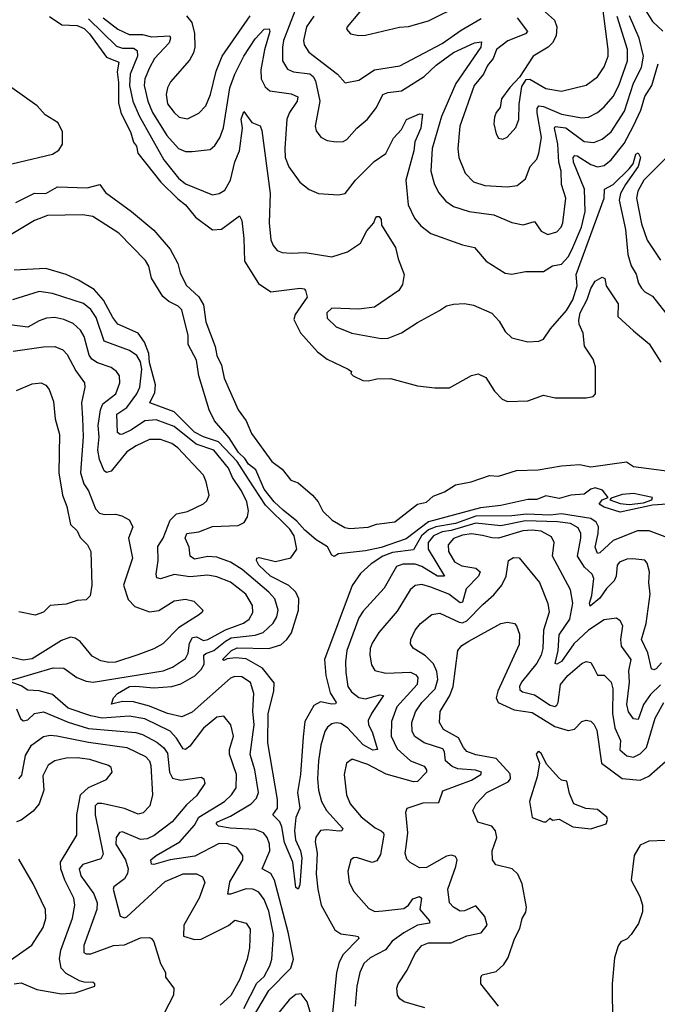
# Model space of a CAD drawing. Extents: x 1468344 to 1613994, y 525695 to 643861.
# Tile 233 of 256: x 1551139 to 1553970, y 572664 to 577037. Entities that reach past the tile are written whole.
import ezdxf

# ---------------------------------------------------------------- set-up
doc = ezdxf.new("R2010")
doc.units = 0

msp = doc.modelspace()

# ---------------------------------------------------------------- linework, layer by layer
at = {"layer": '0CON10XD'}
for points in [[(1553447.3, 577095), (1553514.6, 577035), (1553523.8, 577005), (1553520.7, 576965), (1553505.5, 576934.5), (1553485.2, 576914.8), (1553418.8, 576875), (1553358.3, 576781.7), (1553315, 576736.2), (1553279.2, 576685), (1553273, 576647), (1553254.3, 576625), (1553247.1, 576605), (1553244.4, 576575), (1553255, 576530), (1553265, 576511.2), (1553285, 576506), (1553303.3, 576515), (1553342.1, 576557.9), (1553356.1, 576593.9), (1553357.7, 576662.3), (1553368.9, 576741.1), (1553388, 576772), (1553405, 576772.5), (1553475, 576731.2), (1553545, 576719.5), (1553655, 576746.7), (1553705, 576782.7), (1553735, 576827.1), (1553751.8, 576875), (1553752.2, 576905), (1553715, 577194.2)], [(1552702.2, 577137.8), (1552593.8, 577005), (1552590, 576995), (1552607.5, 576975), (1552645, 576966.7), (1552675, 576969.1), (1552825, 577003.6), (1552865, 577006.9), (1552955, 577032), (1553100.6, 577105)], [(1553889.4, 577125), (1553949.4, 577029.4), (1553995.6, 576985.6)], [(1552361.3, 577075), (1552310.7, 576945), (1552305.6, 576915), (1552306.6, 576855), (1552327.7, 576817.7), (1552355.6, 576805.6), (1552427, 576797), (1552442.2, 576785), (1552453, 576765), (1552471.3, 576675), (1552451.5, 576565), (1552455, 576543.8), (1552476, 576515), (1552505, 576500), (1552545, 576494.4), (1552575, 576496.7), (1552592, 576505), (1552635.6, 576555), (1552684.1, 576595.9), (1552722.9, 576647.1), (1552751.2, 576705), (1552773.4, 576713.4), (1552835, 576721.4), (1552935, 576784.8), (1552988.6, 576835), (1553065, 576891.5), (1553158.6, 576935), (1553189.6, 576939.6), (1553186.9, 576915), (1553075.7, 576754.3), (1553012.2, 576607.8), (1552971.1, 576465), (1552964.7, 576364.7), (1552979.2, 576309.2), (1552999.6, 576269.6), (1553031.1, 576231.1), (1553065, 576208.2), (1553135, 576185.4), (1553245, 576170.8), (1553325, 576136.5), (1553375.5, 576125.5), (1553425, 576140.5), (1553455, 576098.2), (1553485, 576082.9), (1553525, 576095.5), (1553542.9, 576115), (1553551.3, 576135), (1553564.7, 576245), (1553545.2, 576305.2), (1553543.1, 576365), (1553532.8, 576405), (1553528.5, 576485), (1553513.7, 576555), (1553517.2, 576562.7), (1553565, 576556.7), (1553645, 576496.7), (1553688, 576492), (1553725, 576507.2), (1553765, 576538.7), (1553825, 576630.9), (1553865, 576755.4), (1553900, 576825), (1553908.5, 576875), (1553890.5, 576955), (1553846.9, 577055)], [(1551271.7, 577051.7), (1551326.5, 577015), (1551395, 577010.9), (1551425, 576997.8), (1551449.2, 576975), (1551525, 576871.1), (1551578.7, 576848.7), (1551572.2, 576805), (1551578.4, 576758.4), (1551578.1, 576668.1), (1551588.7, 576625), (1551633.1, 576535), (1551643.9, 576493.9), (1551658, 576475), (1551663.3, 576445), (1551766.3, 576316.3), (1551841.5, 576241.5), (1551875, 576215.6), (1551920.2, 576160.2), (1551995, 576103.2), (1552035, 576106.9), (1552115.5, 576165.5), (1552125.4, 576145), (1552134.5, 576065), (1552136.9, 575965), (1552198.9, 575865), (1552255, 575828.1), (1552384.3, 575844.3), (1552402, 575842), (1552408.8, 575835), (1552415.8, 575805), (1552362, 575728), (1552356.7, 575705), (1552385.8, 575645.8), (1552461.7, 575561.7), (1552505, 575530), (1552597.5, 575485), (1552612.5, 575475), (1552610, 575465), (1552620, 575455), (1552662.5, 575435), (1552687.5, 575432.5), (1552725, 575442.5), (1552785, 575442.9), (1552905, 575411.5)], [(1551445, 577040.7), (1551569.2, 576919.2), (1551595, 576910.3), (1551645, 576911.2), (1551661.1, 576901.1), (1551663, 576875), (1551630.1, 576795), (1551627.2, 576745), (1551641.3, 576675), (1551669.2, 576610.8), (1551778.7, 576415), (1551845, 576333.2), (1551875, 576307.5), (1551995, 576258.9), (1552025, 576265.5), (1552049.4, 576280.6), (1552075, 576324.2), (1552094.4, 576405.6), (1552115.3, 576455), (1552128.9, 576555), (1552122.2, 576595), (1552135, 576630), (1552169.9, 576579.9), (1552206.4, 576566.4), (1552214.8, 576544.8), (1552251.3, 576265), (1552246.9, 576135), (1552255, 576060), (1552265, 576034), (1552282.6, 576012.6), (1552305, 576002.5), (1552345, 576000.8), (1552406.6, 576003.4), (1552525, 575984.6), (1552595, 576006), (1552652.7, 576045), (1552680.7, 576099.3), (1552712, 576135), (1552718.8, 576155), (1552725, 576163.3), (1552735, 576163.3), (1552745, 576150), (1552746, 576125), (1552808.1, 576025), (1552819.4, 575975), (1552846, 575905), (1552839.5, 575860.5), (1552823.3, 575835), (1552715, 575761.1), (1552645, 575751.5), (1552525, 575755.6), (1552503.1, 575735), (1552505, 575711.2), (1552545, 575673.1), (1552614.6, 575644.6), (1552745, 575621.9), (1552775, 575622.2), (1552835, 575645.7), (1552905, 575692.5), (1553003.3, 575745), (1553035, 575766), (1553065, 575774.2), (1553115, 575776.7), (1553155, 575769.5), (1553235, 575733.8), (1553268, 575698), (1553295, 575652.9), (1553325, 575624), (1553395.9, 575605.9), (1553445, 575609.2), (1553465, 575618), (1553496.6, 575663.4), (1553567.8, 575745), (1553595, 575792.9), (1553614.3, 575855), (1553610.6, 575905), (1553735.2, 576245), (1553735.6, 576285), (1553775, 576304.7), (1553845.6, 576374.4), (1553863.1, 576396.9), (1553875, 576439.4), (1553885, 576446), (1553896.2, 576425), (1553885.6, 576385), (1553828.7, 576305)], [(1551509.6, 577045), (1551575, 576995.6), (1551625, 576972.1), (1551685, 576971.1), (1551725, 576961.6), (1551805.4, 576965), (1551809.2, 576955), (1551802.5, 576935), (1551737.6, 576865), (1551715, 576823.8), (1551695.6, 576775), (1551692.4, 576745), (1551708.4, 576675), (1551728.6, 576625), (1551793.2, 576523.2), (1551845, 576464.7), (1551875, 576452.5), (1551905, 576451.4), (1551985, 576460.9), (1552005, 576478.1), (1552027.9, 576512.1), (1552043.8, 576556.2), (1552072.7, 576735), (1552094.7, 576794.7), (1552134.3, 576875.7), (1552185, 576952.3), (1552225, 576994.4), (1552247, 576997), (1552250.6, 576985), (1552226.4, 576903.6), (1552209.3, 576815), (1552211, 576775), (1552229.4, 576739.4), (1552250.5, 576720.5), (1552345, 576708.4), (1552374.4, 576695), (1552370.8, 576675), (1552337.2, 576625), (1552325.8, 576595), (1552316.2, 576465), (1552318.6, 576425), (1552334.4, 576384.4), (1552383.5, 576315), (1552425, 576283.1), (1552465.6, 576265.6), (1552555, 576260), (1552585, 576265.8), (1552630.9, 576325), (1552712.7, 576407.3), (1552765, 576443.2), (1552799.3, 576510.7)], [(1551880, 577055), (1551903.8, 577025), (1551916.1, 576976.1), (1551916.7, 576915), (1551910.3, 576889.7), (1551892.9, 576857.1), (1551808.2, 576761.8), (1551795.3, 576735), (1551790, 576705), (1551795, 576664.2), (1551825, 576624.5), (1551848, 576605), (1551885, 576597.5), (1551935, 576622.5), (1551966.2, 576655), (1551987.2, 576705), (1552011.3, 576808.7), (1552038.8, 576875), (1552163, 577055)], [(1552445, 577052.8), (1552412.9, 577005), (1552399.2, 576945), (1552402, 576925), (1552423.2, 576893.2), (1552550, 576795), (1552585, 576757.1), (1552645, 576768.5), (1552715, 576813.9), (1552827.7, 576832.3), (1553015, 576931.3), (1553099.2, 576990.8), (1553188, 577042)], [(1553347.6, 577045), (1553394.5, 576985), (1553385.8, 576975), (1553306.8, 576943.2), (1553256, 576905), (1553241.2, 576865), (1553216.9, 576833.1), (1553198.9, 576795), (1553157.8, 576745), (1553093.4, 576565), (1553084.7, 576464.7), (1553088.9, 576425), (1553117.1, 576355), (1553155, 576317.7), (1553205, 576301.3), (1553305, 576295.4), (1553348.6, 576301.4), (1553385, 576331.1), (1553405.5, 576385), (1553435, 576417.5), (1553445, 576443.8), (1553455.9, 576514.1), (1553436.3, 576623.7), (1553436.9, 576643.1), (1553444.5, 576655), (1553465, 576652), (1553545, 576618.1), (1553635, 576601.6), (1553665, 576604.7), (1553704.8, 576625.2), (1553735, 576650.8), (1553774.2, 576695.8), (1553800, 576745), (1553838.7, 576855), (1553838.6, 576905), (1553792.1, 577052.1)], [(1552799.3, 576510.7), (1552835, 576549.1), (1552856.5, 576593.5), (1552915, 576619.5), (1552928.1, 576618.1), (1552920.6, 576555), (1552894.3, 576495), (1552889.4, 576455), (1552853.4, 576325), (1552864.7, 576215), (1552892.5, 576155), (1552921, 576121), (1552965, 576086.9), (1553105, 576037.1), (1553158, 576025), (1553210, 575965), (1553295, 575911.4), (1553325, 575906.7), (1553385, 575919.5), (1553465, 575918.5), (1553505, 575944.4), (1553545, 575950.9), (1553575, 575983.9), (1553591.5, 576015), (1553634.5, 576115), (1553649.7, 576185), (1553647.2, 576285), (1553598.7, 576405), (1553597.3, 576425), (1553605, 576433.8), (1553615, 576432.6), (1553675, 576393.7), (1553705, 576384), (1553735, 576389.8), (1553765, 576414.1), (1553823.1, 576486.9), (1553864.9, 576565.1), (1553897.9, 576635), (1553915, 576695.7), (1553946.9, 576745), (1553975, 576841.1)], [(1550985, 576368.8), (1551285, 576439.7), (1551312.8, 576457.2), (1551329, 576485), (1551329, 576539), (1551309.7, 576579.8), (1551252, 576615), (1551216.7, 576655), (1551104.4, 576734.4)], [(1554008.4, 576421.6), (1553911.3, 576325), (1553883.7, 576276.3), (1553877.4, 576245), (1553900.8, 576130.8), (1553925, 576058), (1553985, 575969.2)], [(1551122.5, 576225), (1551205, 576266.7), (1551255, 576264.7), (1551307.5, 576295), (1551439, 576291), (1551495, 576305.8), (1551520.2, 576270.2), (1551636.2, 576185), (1551735, 576102.1), (1551807.5, 576017.5), (1551842, 575955), (1551852.2, 575912.2), (1551878.6, 575858.6), (1551935, 575806.9), (1551955, 575770), (1551965.6, 575695), (1552007.3, 575585), (1552015.2, 575545), (1552035, 575503.1), (1552046.7, 575445), (1552109.5, 575305), (1552144.2, 575255), (1552168.9, 575198.9), (1552259.4, 575075), (1552305, 575041), (1552342.5, 574992.5), (1552375, 574980), (1552438.8, 574925), (1552464.1, 574895), (1552485.4, 574855), (1552526.2, 574815), (1552582.4, 574782.4), (1552605, 574776.7), (1552686.5, 574783.5), (1552723.5, 574796.5), (1552805, 574807.3), (1552905, 574885.2), (1552945, 574894.4), (1552975, 574921.3), (1553025, 574940), (1553075, 574971.1), (1553144, 574985), (1553225, 575013.3), (1553265, 575009.8), (1553345, 575034.5), (1553441.9, 575038.1), (1553544.6, 575055.4), (1553625, 575061.5), (1553675, 575051.5), (1553833.7, 575073.7), (1553865, 575052.6), (1554035, 575029.8)], [(1553828.7, 576305), (1553806.4, 576265), (1553801.7, 576235), (1553829.8, 576105), (1553839.5, 575995), (1553854.4, 575944.4), (1553877, 575907), (1553887, 575867), (1553900, 575845), (1553915, 575829.1), (1553949.8, 575809.8), (1554025, 575712.5)], [(1554014.8, 574884.8), (1553948.8, 574881.2), (1553805, 574849.6), (1553735, 574871.8), (1553712, 574885), (1553726, 574905), (1553752.5, 574915), (1553727.3, 574947.3), (1553695, 574957.5), (1553675, 574952.3), (1553645, 574930), (1553585.8, 574925.8), (1553535, 574910), (1553475, 574922.5), (1553435, 574906.3), (1553395, 574906.7), (1553275, 574880.1), (1553185, 574869.5), (1552955, 574806.8), (1552855, 574731.2), (1552745, 574693.1), (1552675, 574678.4), (1552555, 574665.5), (1552535, 574653.1), (1552525, 574659.5), (1552506, 574696), (1552455, 574727.3), (1552405, 574770.5), (1552370.3, 574810.3), (1552309.4, 574859.4), (1552269, 574895), (1552225, 574952.2), (1552188.2, 575038.2), (1552155, 575063.7), (1552138.9, 575088.9), (1552111.5, 575115), (1552069.4, 575179.4), (1552004.1, 575255), (1551980.7, 575305), (1551934.2, 575455), (1551923.9, 575525), (1551886.9, 575595), (1551887.1, 575635), (1551858.6, 575748.6), (1551843.1, 575765), (1551800.9, 575785), (1551775, 575807.1), (1551725, 575889.2), (1551712.1, 575942.1), (1551697.2, 575967.2), (1551579.1, 576089.1), (1551463.3, 576163.3), (1551419, 576171), (1551262.4, 576167.6), (1551204.4, 576145.6), (1551048.7, 576051.3)], [(1554005, 574740.2), (1553935, 574766.2), (1553882.8, 574767.2), (1553775, 574723.3), (1553715, 574669.5), (1553705, 574666.7), (1553694, 574694), (1553708.6, 574755), (1553709.6, 574785), (1553698.4, 574805), (1553675, 574821.6), (1553545, 574842.9), (1553495, 574836.7), (1553389.6, 574840.4), (1553324.1, 574834.1), (1553165, 574832.4), (1553075, 574799.9), (1552986.3, 574785), (1552955, 574770.9), (1552922.8, 574745), (1552887.6, 574682.4), (1552795, 574670.9), (1552752.2, 574655), (1552699.5, 574620.5), (1552653, 574577), (1552615.9, 574524.1), (1552492.9, 574195), (1552498.1, 574125), (1552518, 574048), (1552543.8, 574005), (1552541.9, 573998.1), (1552525, 573996.3), (1552475, 574007.1), (1552445, 573990.4), (1552405, 573920), (1552398.1, 573851.9), (1552386.5, 573685), (1552372.4, 573605), (1552383.4, 573535), (1552365, 573494.2), (1552359.5, 573435), (1552363.7, 573395), (1552386.3, 573345), (1552391.5, 573315), (1552383.3, 573195), (1552375, 573175.8), (1552365, 573182.9), (1552351.5, 573295), (1552315, 573383.1), (1552302.7, 573452.7), (1552294, 573474), (1552263.3, 573505), (1552283.5, 573535), (1552283.9, 573573.9), (1552241.7, 573825), (1552241.8, 573955), (1552267.3, 574055), (1552268.5, 574091.5), (1552217.6, 574157.6), (1552145, 574197.7), (1552097.1, 574202.9), (1552061.2, 574198.8), (1552045, 574190.8), (1552040, 574195), (1552079.6, 574235), (1552105, 574246.8), (1552245, 574244.7), (1552299.3, 574260.7), (1552325, 574284), (1552345.7, 574314.3), (1552376.9, 574415), (1552378.3, 574465), (1552364.7, 574495), (1552333.7, 574523.7), (1552252.4, 574565), (1552201.5, 574615), (1552191.1, 574635), (1552192, 574645), (1552202, 574648), (1552275, 574630.4), (1552343.4, 574646.6), (1552369.2, 574685), (1552358.1, 574745), (1552338.4, 574775), (1552231.1, 574881.1), (1552155.9, 574995.9), (1552104.9, 575075), (1552022.4, 575162.4), (1551954.7, 575185), (1551915, 575205.6), (1551825, 575294.8), (1551717.8, 575335), (1551738.7, 575381.3), (1551741.6, 575415), (1551716, 575514), (1551712.8, 575555), (1551693, 575605), (1551665, 575645.6), (1551574.5, 575684.5), (1551552.1, 575715), (1551511.9, 575791.9), (1551469.5, 575839.5), (1551400.5, 575880.5), (1551345.2, 575905.2), (1551255, 575931.4), (1551115, 575924.8)], [(1552905, 575411.5), (1552982.4, 575402.4), (1553047.2, 575402.8), (1553145, 575457.5), (1553175, 575464), (1553208.7, 575448.7), (1553247.6, 575387.6), (1553281.8, 575351.8), (1553305, 575341.8), (1553395, 575344.6), (1553465, 575368.9), (1553517.4, 575357.4), (1553655, 575357.1), (1553686.3, 575363.7), (1553695.4, 575375), (1553695.6, 575495), (1553685, 575529.6), (1553647.6, 575587.6), (1553641.9, 575645), (1553623.5, 575685), (1553622.2, 575702.2), (1553628.3, 575735), (1553659.3, 575795), (1553675, 575843.9), (1553695, 575876.4), (1553725, 575894.3), (1553737.8, 575887.8), (1553743.6, 575855), (1553796.8, 575775), (1553795, 575718.8), (1553864.6, 575654.6), (1553935, 575596.9), (1553986.7, 575516.7)], [(1552073.1, 573446.9), (1552021.4, 573455), (1552010.9, 573465), (1552018, 573475), (1552075, 573499.8), (1552166.8, 573555), (1552190.2, 573579.8), (1552199, 573605), (1552182.7, 573705), (1552163.2, 573773.2), (1552181, 573905), (1552174, 573966), (1552179.2, 574045), (1552163.8, 574093.8), (1552125, 574117.8), (1552095, 574119.2), (1552075, 574112.4), (1551905, 573961.5), (1551859.5, 573940.5), (1551795, 573955.8), (1551715, 573988), (1551645, 574007.6), (1551595, 574008.7), (1551546.4, 573996.4), (1551555.6, 574025), (1551572.9, 574045), (1551626.5, 574075), (1551655, 574077.7), (1551735, 574069.8), (1551814.2, 574075.8), (1551855, 574087.8), (1551916.6, 574123.4), (1551945, 574151.4), (1551958.5, 574175), (1551956.8, 574215), (1551965, 574222.7), (1552001.9, 574235), (1552052.5, 574277.5), (1552078.5, 574291.5), (1552185, 574303.9), (1552220.9, 574315), (1552265, 574357.3), (1552280.3, 574385), (1552286.4, 574415), (1552272.2, 574465), (1552245.9, 574495), (1552127.4, 574595), (1552075, 574627.6), (1552015, 574649.3), (1551975, 574653.3), (1551915, 574641.2), (1551895.5, 574655), (1551891.8, 574695), (1551874.7, 574735), (1551881.1, 574755), (1551935, 574763.1), (1551995, 574785.7), (1552109.5, 574790.5), (1552136.1, 574803.9), (1552150.8, 574829.2), (1552154.7, 574855.3), (1552148.4, 574895), (1552123.5, 574945), (1552083.9, 575003.9), (1552066, 575045), (1552000.8, 575125), (1551922.4, 575152.4), (1551825, 575230.8), (1551745, 575260), (1551694.6, 575255.4), (1551635, 575215.2), (1551595, 575197), (1551585, 575195.3), (1551573.1, 575203.1), (1551571.2, 575285), (1551615, 575314.2), (1551658.9, 575375), (1551673.3, 575405), (1551681.2, 575485), (1551675, 575516.9), (1551658.9, 575545), (1551627.5, 575567.5), (1551515, 575609.6), (1551478.5, 575715), (1551455, 575749.4), (1551423.2, 575776.8), (1551285, 575821.7), (1551225, 575829.4), (1551107, 575793)], [(1551107.5, 574105), (1551288.2, 574158.2), (1551335, 574157.3), (1551392.2, 574115), (1551435, 574098.8), (1551464.8, 574094.8), (1551775.8, 574145), (1551818.1, 574161.9), (1551875, 574199.6), (1551887.1, 574222.9), (1551892.7, 574267.3), (1551906.2, 574293.8), (1551925, 574296.6), (1551955, 574280.4), (1551975, 574284.4), (1552053.3, 574326.7), (1552133.6, 574356.4), (1552157.7, 574375), (1552174.5, 574404.5), (1552173.5, 574435), (1552142.7, 574485), (1552075, 574538.8), (1552015, 574563.3), (1551975, 574569.8), (1551895, 574563), (1551825, 574573.6), (1551765, 574554.1), (1551748.3, 574558.3), (1551744.7, 574574.8), (1551754.4, 574635.6), (1551752.4, 574697.6), (1551776.9, 574735), (1551806.9, 574815), (1551835, 574841.8), (1551885, 574853.1), (1551955, 574887.1), (1551969.8, 574900.2), (1551980.6, 574925), (1551967.9, 574985), (1551954.7, 575014.7), (1551840.7, 575135), (1551815, 575154.7), (1551765, 575173.2), (1551715, 575172.5), (1551656.5, 575145), (1551615, 575117.2), (1551545, 575032.5), (1551525, 575025.7), (1551515, 575032.9), (1551493.2, 575083.2), (1551486.4, 575125), (1551491.9, 575185), (1551487.1, 575235), (1551497.6, 575305), (1551508.9, 575331.1), (1551566.6, 575375), (1551583.4, 575425), (1551581.8, 575455), (1551569.6, 575475), (1551545, 575492.8), (1551485, 575513.8), (1551459.3, 575529.3), (1551447.3, 575547.3), (1551425, 575630.6), (1551408.7, 575658.7), (1551377.2, 575687.2), (1551335, 575705.9), (1551295, 575714.7), (1551258.5, 575711.5), (1551225, 575700.4), (1551175, 575671.4), (1551095, 575681.9)], [(1551110, 575565), (1551245, 575584.1), (1551295, 575586.1), (1551330.6, 575570.6), (1551349.7, 575549.7), (1551388.3, 575478.3), (1551427.1, 575425), (1551428.8, 575405), (1551413.7, 575335), (1551417.9, 575267.9), (1551420.7, 575185), (1551409.8, 575025), (1551423.3, 574975), (1551445.3, 574945), (1551475.2, 574865.2), (1551493.5, 574845), (1551515, 574839.2), (1551565, 574841.6), (1551593.3, 574833.3), (1551625.5, 574815.5), (1551642.2, 574785), (1551622.5, 574735), (1551639.6, 574645), (1551599.6, 574525), (1551621.2, 574461.2), (1551650.6, 574430.6), (1551715, 574407.8), (1551756.3, 574413.7), (1551824.7, 574455.3), (1551875, 574463.1), (1551912, 574455), (1551952.5, 574415), (1551950, 574405), (1551937.5, 574395), (1551844.3, 574335.7), (1551775, 574265.4), (1551735, 574242.3), (1551663.7, 574216.3), (1551565, 574183.4), (1551535, 574182.1), (1551499.6, 574189.6), (1551460.4, 574210.4), (1551407.9, 574275), (1551385, 574290.8), (1551365, 574294.5), (1551325, 574279.2), (1551195, 574199), (1551155, 574192.9), (1551105, 574204.2)], [(1551125, 575390), (1551195, 575420), (1551235, 575424.3), (1551255, 575414), (1551270, 575395), (1551289.1, 575340.9), (1551296.9, 575265), (1551316.1, 575195), (1551313.2, 575025), (1551328.8, 574925), (1551348.6, 574875), (1551364.4, 574794.4), (1551395, 574766.9), (1551407.8, 574737.8), (1551440, 574705), (1551455.5, 574675), (1551459.6, 574525), (1551452.1, 574477.9), (1551435, 574460.8), (1551395, 574457.1), (1551345, 574441.2), (1551275, 574435.4), (1551245, 574405.5), (1551207.6, 574392.4), (1551135, 574407.5)], [(1553845, 574884.4), (1553908.9, 574891.1), (1553945.5, 574904.5), (1553948.8, 574915), (1553865, 574932.5), (1553815, 574928.8), (1553765, 574912.5), (1553760, 574905), (1553805, 574887.8), (1553845, 574884.4)], [(1553988.9, 574181.1), (1553965, 574154.5), (1553955, 574150), (1553945, 574154), (1553929, 574225), (1553901, 574285), (1553920.5, 574355), (1553938.7, 574485), (1553933.1, 574536.9), (1553936.2, 574585), (1553925, 574623.3), (1553915, 574636.7), (1553862, 574642), (1553835, 574640.8), (1553802.3, 574627.7), (1553792.2, 574615), (1553787.9, 574565), (1553779.1, 574545), (1553745, 574510.2), (1553715, 574467.3), (1553672.4, 574432.4), (1553669.4, 574445), (1553680, 574480), (1553689.2, 574555), (1553681.6, 574575), (1553647.2, 574605), (1553615.7, 574655), (1553631.6, 574735), (1553630.8, 574755), (1553619.6, 574779.6), (1553585, 574799.4), (1553526.9, 574806.9), (1553385, 574811), (1553275, 574788.8), (1553165, 574801.7), (1553055, 574769.1), (1553015, 574762.9), (1552976.6, 574745), (1552953.6, 574715), (1552952.6, 574685), (1553025.6, 574565), (1552995, 574566), (1552925, 574607.9), (1552895, 574618.5), (1552841, 574619), (1552811.7, 574608.3), (1552757.7, 574512.3), (1552665, 574410.4), (1552645, 574380), (1552592, 574235), (1552585.8, 574185), (1552587.6, 574137.6), (1552596.4, 574075), (1552612.3, 574052.3), (1552645, 574026.5), (1552675, 574021), (1552738.1, 574038.1), (1552755.3, 574035.3), (1552700.8, 573955), (1552686.9, 573925), (1552688.3, 573905), (1552704.1, 573874.1), (1552727.5, 573795), (1552706.7, 573793.3), (1552665, 573816.1), (1552595, 573891.9), (1552565, 573910.5), (1552545, 573914.7), (1552525, 573909.7), (1552505.4, 573895), (1552494.1, 573875), (1552476.4, 573815), (1552465.3, 573745), (1552461.1, 573665), (1552465.4, 573614.6), (1552478.8, 573565), (1552501.1, 573525), (1552573.8, 573445), (1552570, 573435), (1552557.7, 573432.3), (1552501.4, 573438.6), (1552475, 573435.4), (1552454.1, 573405.9), (1552450.7, 573385), (1552459.4, 573335), (1552456.3, 573243.7), (1552463.1, 573175), (1552478.2, 573105), (1552538.2, 572995), (1552565, 572976.4), (1552628.7, 572968.7), (1552642, 572965), (1552645.8, 572955.8), (1552575.3, 572885), (1552558.5, 572851.5), (1552546.5, 572805), (1552528.8, 572625)], [(1553985, 574082.2), (1553940.2, 574039.8), (1553908.5, 573995), (1553885, 573928.9), (1553865, 573932.1), (1553842.8, 573962.8), (1553835.2, 573995), (1553840.4, 574045), (1553846.4, 574095), (1553844, 574145), (1553854.1, 574195), (1553811.2, 574255), (1553807.9, 574285), (1553817.3, 574345), (1553805, 574367.5), (1553789.7, 574379.7), (1553735, 574372.3), (1553665, 574325.2), (1553599.6, 574265), (1553545, 574186.2), (1553525, 574174.1), (1553517.4, 574177.4), (1553530, 574235), (1553534, 574305), (1553581.7, 574375), (1553595.2, 574445.2), (1553584.3, 574504.3), (1553505.8, 574655), (1553512.7, 574715), (1553500, 574740), (1553455.5, 574765), (1553415, 574769.7), (1553373.6, 574766.4), (1553265, 574734.5), (1553235, 574735.2), (1553194.3, 574745.7), (1553145, 574753.6), (1553105, 574747.9), (1553065, 574732.5), (1553041.9, 574705), (1553043.6, 574675), (1553069.3, 574629.3), (1553101.9, 574611.9), (1553165, 574601.2), (1553183.8, 574585), (1553176.8, 574565), (1553121.1, 574508.9), (1553105, 574450.3), (1553095, 574447.6), (1553045, 574485.9), (1552965, 574516.3), (1552925, 574528.4), (1552895.3, 574524.7), (1552873.2, 574505), (1552815, 574410), (1552734.4, 574315.6), (1552705, 574268.6), (1552695.3, 574244.7), (1552693.4, 574215), (1552701.5, 574171.5), (1552716.5, 574146.5), (1552764.7, 574134.7), (1552875, 574139.6), (1552897.7, 574127.7), (1552907.8, 574115), (1552904.2, 574085), (1552814.3, 573985), (1552789.8, 573920.2), (1552788.1, 573855), (1552815, 573798), (1552875, 573745.3), (1552935, 573721.5), (1552946, 573705), (1552945.5, 573695), (1552905, 573653.8), (1552888.3, 573651.7), (1552766.6, 573686.6), (1552685, 573729), (1552615, 573752.1), (1552590, 573735), (1552579.7, 573685), (1552589.7, 573595), (1552606.1, 573555), (1552655, 573496.2), (1552717.9, 573447.9), (1552745, 573434.6), (1552755.3, 573425), (1552756.6, 573415), (1552741, 573329), (1552725, 573300.5), (1552705, 573293.6), (1552635, 573316.2), (1552621.2, 573315), (1552609.4, 573305), (1552596.4, 573255), (1552602.9, 573205), (1552623.3, 573165), (1552689.1, 573089.1), (1552716.2, 573076.2), (1552751.5, 573078.5), (1552845, 573088.9), (1552865, 573104.6), (1552885, 573133.1), (1552915, 573143.5), (1552922.7, 573135), (1552916.7, 573085), (1552958.2, 573035), (1552959.2, 573025), (1552905, 573015.6), (1552845, 572981.7), (1552793.6, 572945), (1552763.8, 572906.2), (1552695, 572870.7), (1552666.9, 572845), (1552650, 572805), (1552636.4, 572745), (1552628.8, 572655)], [(1552938.6, 572648.6), (1552846.7, 572675), (1552827.9, 572687.9), (1552817.5, 572705), (1552814.2, 572735), (1552819.2, 572755), (1552860, 572815), (1552895, 572890), (1552924.4, 572925), (1552955, 572937.6), (1553055, 572937.1), (1553125, 572968.1), (1553188.2, 572981.8), (1553214.6, 573015), (1553204.1, 573054.1), (1553165, 573101.8), (1553115, 573079.7), (1553095, 573078), (1553065.6, 573095), (1553047.9, 573115), (1553040, 573175), (1553075.4, 573275.4), (1553081.3, 573305), (1553075, 573320), (1553056, 573326), (1553035, 573322.1), (1552945, 573272.1), (1552915, 573270), (1552873.3, 573293.3), (1552858.8, 573308.8), (1552851.2, 573335), (1552854.6, 573364.6), (1552862.2, 573425), (1552853.1, 573516.9), (1552860, 573535), (1552930.5, 573559.5), (1553000, 573560), (1553018.4, 573611.6), (1553145, 573659.4), (1553187.1, 573685), (1553189.5, 573695), (1553163.8, 573703.8), (1553085, 573709.5), (1553059.6, 573719.6), (1553029.4, 573745), (1553025.2, 573785.2), (1553018.1, 573798.1), (1552935.5, 573825), (1552894.1, 573854.1), (1552881.6, 573875), (1552880.9, 573915), (1552896.5, 573963.5), (1552925, 574004.7), (1552983.5, 574065), (1552996.5, 574106.5), (1552991.8, 574141.8), (1552976.9, 574176.9), (1552941.3, 574211.3), (1552886.2, 574246.2), (1552874.5, 574264.5), (1552876.5, 574285), (1552895, 574325.6), (1552919.5, 574355), (1552969.2, 574395), (1553005, 574400.8), (1553090.7, 574360.7), (1553105, 574359), (1553125, 574367.5), (1553195, 574440.4), (1553245, 574482.1), (1553280.8, 574525), (1553298.8, 574565), (1553310, 574635), (1553331.7, 574648.3), (1553357.3, 574647.3), (1553446.9, 574536.9), (1553483.8, 574443.8), (1553490.9, 574405), (1553464.5, 574325.5), (1553462.5, 574245), (1553455.2, 574215), (1553435, 574179.1), (1553366.8, 574095), (1553358.2, 574075), (1553360.5, 574060.5), (1553371.6, 574051.6), (1553425, 574038.7), (1553495, 573992.4), (1553515, 573986.8), (1553525, 573992.5), (1553529.7, 574005), (1553541.1, 574085), (1553573.7, 574125), (1553635, 574177.9), (1553655, 574186.7), (1553675, 574182.5), (1553689.6, 574155), (1553705, 574125.7), (1553735, 574126.5), (1553765, 574094.2), (1553772.8, 574065), (1553771, 573955), (1553782, 573892), (1553806.9, 573835), (1553804.8, 573794.8), (1553835, 573767.3), (1553865, 573762.1), (1553893.8, 573776.1), (1553923, 573805), (1553960.4, 573935), (1553999.1, 574005)], [(1553265.7, 572655), (1553186.7, 572755), (1553186.7, 572785), (1553192.5, 572795), (1553255, 572809.2), (1553288.6, 572841.4), (1553308.6, 572871.4), (1553336.9, 572955), (1553359.9, 573000.1), (1553370, 573045), (1553386.2, 573073.8), (1553390, 573095), (1553369.7, 573199.7), (1553351.7, 573241.7), (1553325.4, 573265.4), (1553253.6, 573283.6), (1553238.1, 573305), (1553237.3, 573345), (1553258, 573405), (1553252.5, 573435), (1553235, 573454.5), (1553172.9, 573472.9), (1553152, 573525), (1553165.8, 573555), (1553213.3, 573605), (1553308.6, 573651.4), (1553318.1, 573665), (1553316.9, 573686.9), (1553255, 573755.3), (1553165, 573772.5), (1553125, 573787.3), (1553109.4, 573805), (1553088.1, 573848.1), (1553020.9, 573885), (1553003.4, 573915), (1553005.9, 573965), (1553048.7, 574035), (1553064, 574075), (1553085.3, 574234.7), (1553102.2, 574257.8), (1553133.7, 574276.3), (1553276, 574355), (1553305, 574361.5), (1553336, 574355), (1553345.6, 574345), (1553358.1, 574308.1), (1553357.7, 574262.3), (1553261.7, 574055), (1553255.2, 574025), (1553263.6, 574005), (1553335, 573971.7), (1553415, 573959.3), (1553515, 573898.4), (1553575, 573880), (1553603.3, 573886.7), (1553635, 573920.4), (1553655, 573926.4), (1553675, 573922.2), (1553688.8, 573908.8), (1553701.9, 573881.9), (1553722.5, 573735), (1553815, 573666.8), (1553895, 573659.8), (1553932.8, 573677.3), (1554006.9, 573743.1)], [(1552134.9, 572645.1), (1552192.7, 572757.3), (1552225, 572787.2), (1552250.3, 572835), (1552258.1, 572865), (1552266.1, 572973.9), (1552245, 573077.8), (1552225, 573129.1), (1552201.3, 573161.3), (1552175, 573175.2), (1552145, 573176.7), (1552075, 573152.5), (1552063.6, 573153.6), (1552072.5, 573207.5), (1552130.4, 573305), (1552130.5, 573325), (1552101.6, 573361.6), (1552065, 573376.3), (1552025, 573378.1), (1551917.4, 573322.6), (1551807.5, 573305), (1551735, 573285.6), (1551725, 573286), (1551721.1, 573305), (1551745.4, 573325), (1551850, 573385), (1551915, 573460), (1551934.4, 573495.6), (1552047.9, 573565), (1552080, 573595), (1552100, 573625), (1552102.6, 573685), (1552070.8, 573775), (1552071.2, 573795), (1552089.2, 573855), (1552076.2, 573905), (1552045, 573944.4), (1552015, 573939.5), (1551955, 573890.4), (1551895, 573811.1), (1551875, 573795.4), (1551865, 573799.1), (1551835, 573845.8), (1551806.7, 573876.7), (1551695, 573931.2), (1551625, 573943.5), (1551505, 573934.6), (1551454.9, 573944.9), (1551355, 573978.6), (1551285, 574040.7), (1551225, 574056.2), (1551175, 574059.7), (1551145, 574078.9), (1551102, 574095)], [(1551125, 573976.8), (1551143.2, 573933.2), (1551155, 573923.2), (1551175, 573928.1), (1551205, 573955.8), (1551245, 573963.3), (1551355, 573917.2), (1551445, 573889.5), (1551655, 573870.9), (1551685, 573861.9), (1551748.6, 573828.6), (1551777.9, 573805), (1551795, 573779.1), (1551804.8, 573694.8), (1551817.7, 573667.7), (1551855, 573660), (1551945, 573672.9), (1551957.5, 573665), (1551961.9, 573645), (1551925, 573590.5), (1551880.3, 573549.7), (1551816.5, 573475), (1551736.6, 573413.4), (1551705, 573398.4), (1551675, 573396.2), (1551595, 573430.3), (1551582.9, 573427.1), (1551567.2, 573405), (1551566.1, 573375), (1551608.7, 573305), (1551620.2, 573265), (1551618.3, 573245), (1551605, 573221.5), (1551557.8, 573185), (1551553.6, 573175), (1551585.4, 573055.4), (1551605, 573048.5), (1551615, 573052.7), (1551785, 573210), (1551865, 573242.7), (1551923.9, 573243.9), (1551950.8, 573230.8), (1551961.8, 573205), (1551936, 573135), (1551868.1, 573015), (1551866.7, 572966.7), (1551915, 572951.8), (1551945, 572953.9), (1552066.5, 573013.5), (1552095, 573037.1), (1552145, 573024.4), (1552162.1, 572997.9), (1552160.3, 572915), (1552149.3, 572865), (1552116.9, 572775), (1552076.4, 572703.6), (1552029.7, 572660.3)], [(1551135, 573665.6), (1551148, 573682), (1551165, 573768.9), (1551191.3, 573815), (1551245, 573852.9), (1551275, 573860), (1551303.5, 573856.5), (1551445, 573828.3), (1551615.2, 573805.2), (1551697.7, 573765), (1551715.9, 573745.9), (1551721.6, 573725), (1551729.6, 573595), (1551717.3, 573545), (1551687.1, 573515), (1551665, 573508.2), (1551605, 573533), (1551503.5, 573556.5), (1551485, 573556.5), (1551474.2, 573545.8), (1551474.8, 573505), (1551509.7, 573330.3), (1551500.2, 573309.8), (1551419.4, 573285), (1551403.8, 573266.2), (1551410.2, 573235), (1551469, 573155), (1551483.5, 573115), (1551481.1, 573085), (1551424.7, 572924.7), (1551424.2, 572894.2), (1551435, 572887.5), (1551455, 572887.6), (1551555, 572925.3), (1551605, 572928.1), (1551675, 572959.5), (1551715, 572960.8), (1551725, 572956), (1551735, 572941.2), (1551764.6, 572845), (1551786.5, 572805), (1551787.1, 572785), (1551824.3, 572735), (1551822.9, 572705), (1551760.6, 572585)], [(1553675, 573444), (1553743.3, 573465), (1553750, 573485), (1553746, 573495), (1553705, 573529.2), (1553653.2, 573533.2), (1553600, 573555), (1553580.3, 573600.3), (1553568.8, 573655), (1553545, 573660), (1553531.2, 573671.2), (1553479.5, 573729.5), (1553455, 573777.5), (1553445, 573787.5), (1553440, 573785), (1553433.3, 573775), (1553446.7, 573735), (1553436.9, 573675), (1553403.1, 573565), (1553415, 573493.3), (1553465, 573474.2), (1553477.5, 573475), (1553495, 573490), (1553505, 573482.5), (1553535, 573486.7), (1553595, 573452.5), (1553675, 573444)], [(1551115.3, 572754.8), (1551145, 572758.7), (1551215, 572729.7), (1551325, 572710.9), (1551385.5, 572714.5), (1551472.5, 572745), (1551473.3, 572755), (1551465, 572761.2), (1551425, 572762), (1551405, 572768.6), (1551345, 572800.9), (1551322.7, 572825), (1551316.6, 572866.6), (1551321.6, 572905), (1551373.2, 573046.8), (1551384.7, 573105), (1551380, 573135), (1551339.3, 573215), (1551321.9, 573265), (1551320.4, 573295), (1551392.9, 573415), (1551392.6, 573505), (1551408.8, 573595), (1551445, 573626.7), (1551525, 573661.9), (1551550, 573695), (1551545.8, 573715), (1551534.2, 573725), (1551450.6, 573750.6), (1551395, 573758.9), (1551345, 573757.6), (1551295, 573745.4), (1551265, 573726.5), (1551241.3, 573678.7), (1551246.6, 573615), (1551226.4, 573555), (1551198.9, 573521.1), (1551145, 573481.9), (1551125, 573474.8)], [(1552167.4, 572592.6), (1552244.9, 572725.1), (1552342.6, 572825), (1552354.4, 572865), (1552331.6, 572985), (1552270.8, 573215), (1552254.5, 573244.5), (1552216, 573266), (1552249.2, 573345), (1552248.4, 573375), (1552238.8, 573405), (1552221.2, 573425), (1552185, 573440.6), (1552073.1, 573446.9)], [(1554005, 573392.2), (1553932.2, 573387.8), (1553895, 573370.8), (1553867.8, 573325), (1553853.8, 573215), (1553892.9, 573142.9), (1553904.6, 573105), (1553905.3, 573075), (1553887.2, 573022.8), (1553855, 572973.8), (1553836.2, 572955), (1553808.6, 572941.4), (1553797, 572923), (1553780, 572870), (1553770.4, 572755), (1553771.2, 572575)], [(1551046.7, 572825), (1551193, 572927), (1551243.8, 573005), (1551255.4, 573045), (1551253.6, 573085), (1551199.2, 573199.2), (1551135, 573308)], [(1552439.3, 572595), (1552415.2, 572675.2), (1552389.7, 572710.3), (1552365, 572706.9), (1552336.3, 572683.7), (1552290.7, 572629.3)]]:
    msp.add_lwpolyline(points, dxfattribs=at)

doc.saveas('drawing.dxf')
